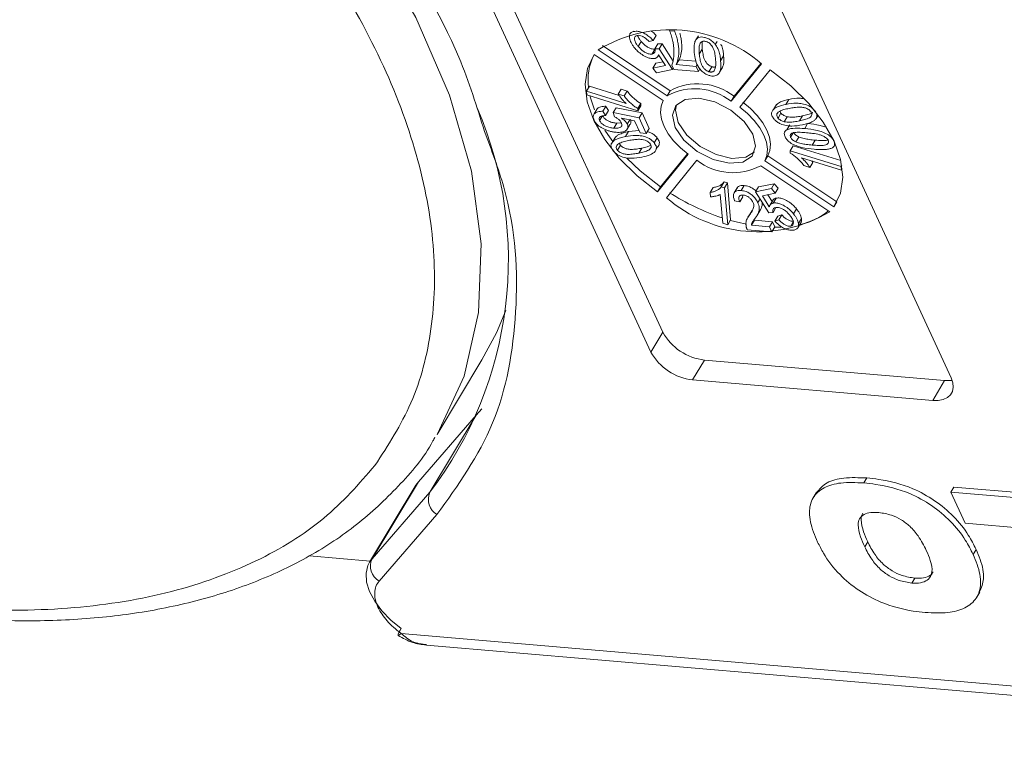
# Model space of a CAD drawing. Header units: millimetres. Extents: x 8853 to 11418, y 45 to 1005.
# Tile 82 of 256: x 9575 to 9599, y 676 to 694. Entities that reach past the tile are written whole.
import ezdxf

# ---------------------------------------------------------------- set-up
doc = ezdxf.new("R2010")
doc.units = ezdxf.units.MM

msp = doc.modelspace()

# ---------------------------------------------------------------- linework, layer by layer
at = {"color": 7, "linetype": 'Continuous', "lineweight": 15}
for p, q in [((9583.975, 700.676), (9590.494, 686.548)), ((9590.202, 686.064), (9583.684, 700.193)), ((9590.99, 699.566), (9597.508, 685.437)), ((9589.789, 693.874), (9589.791, 693.877)), ((9590.667, 693.907), (9590.657, 693.89)), ((9590.657, 693.89), (9590.777, 693.88)), ((9590.784, 693.893), (9590.777, 693.88)), ((9589.967, 693.631), (9589.894, 693.51)), ((9590.254, 693.657), (9590.163, 693.626)), ((9590.327, 693.778), (9590.254, 693.657)), ((9590.373, 693.569), (9590.3, 693.448)), ((9590.373, 693.569), (9590.474, 693.572)), ((9590.474, 693.572), (9590.401, 693.452)), ((9590.474, 693.572), (9590.743, 693.151)), ((9591.295, 693.663), (9591.285, 693.645)), ((9591.357, 693.766), (9591.298, 693.667)), ((9591.538, 693.722), (9591.537, 693.721)), ((9591.77, 693.558), (9591.812, 693.628)), ((9590.502, 692.19), (9588.824, 693.31)), ((9588.919, 693.428), (9590.597, 692.307)), ((9589.023, 693.528), (9590.67, 692.428)), ((9590.308, 693.447), (9590.235, 693.326)), ((9590.3, 693.448), (9590.401, 693.452)), ((9590.37, 693.262), (9590.394, 693.302)), ((9590.558, 693.041), (9590.391, 693.307)), ((9590.401, 693.452), (9590.725, 692.944)), ((9591.381, 693.324), (9591.454, 693.445)), ((9590.323, 693.099), (9590.25, 692.978)), ((9590.323, 693.099), (9590.499, 693.135)), ((9590.821, 693.065), (9590.894, 693.186)), ((9590.821, 693.065), (9591.301, 693.024)), ((9590.894, 693.186), (9591.296, 693.152)), ((9591.332, 693.075), (9591.301, 693.024)), ((9591.973, 693.283), (9591.9, 693.162)), ((9592.154, 692.173), (9592.894, 693.086)), ((9592.226, 692.294), (9592.877, 693.097)), ((9590.25, 692.978), (9590.558, 693.041)), ((9590.341, 692.866), (9590.25, 692.978)), ((9590.725, 692.944), (9590.341, 692.866)), ((9590.76, 692.95), (9590.713, 693.052)), ((9590.746, 692.979), (9590.725, 692.944)), ((9591.359, 692.898), (9590.76, 692.95)), ((9591.301, 693.024), (9591.359, 692.898)), ((9591.396, 692.96), (9591.359, 692.898)), ((9591.612, 692.894), (9591.685, 693.015)), ((9591.872, 692.88), (9591.945, 693)), ((9593.109, 692.943), (9592.369, 692.03)), ((9588.706, 692.539), (9588.634, 692.418)), ((9588.642, 692.33), (9588.634, 692.418)), ((9588.634, 692.418), (9589.604, 692.115)), ((9588.706, 692.539), (9589.427, 692.314)), ((9589.477, 692.469), (9589.405, 692.348)), ((9589.552, 692.302), (9589.405, 692.348)), ((9589.477, 692.469), (9589.625, 692.423)), ((9589.625, 692.423), (9589.552, 692.302)), ((9590.67, 692.428), (9590.597, 692.307)), ((9589.887, 691.941), (9588.642, 692.33)), ((9589.954, 692.118), (9589.881, 691.998)), ((9589.954, 692.118), (9589.959, 692.062)), ((9592.154, 692.173), (9592.226, 692.294)), ((9593.563, 692.217), (9593.49, 692.096)), ((9588.895, 691.986), (9588.823, 691.865)), ((9589.109, 692.05), (9589.036, 691.929)), ((9589.036, 691.929), (9589.098, 691.827)), ((9589.17, 691.948), (9589.098, 691.827)), ((9589.109, 692.05), (9589.17, 691.948)), ((9589.354, 692.017), (9589.282, 691.896)), ((9589.313, 691.796), (9589.282, 691.896)), ((9589.282, 691.896), (9589.916, 691.769)), ((9589.354, 692.017), (9589.989, 691.889)), ((9589.887, 691.941), (9589.881, 691.998)), ((9589.887, 691.941), (9589.959, 692.062)), ((9589.989, 691.889), (9589.916, 691.769)), ((9589.989, 691.889), (9590.163, 691.511)), ((9593.257, 692.093), (9593.184, 691.972)), ((9593.296, 691.765), (9593.368, 691.886)), ((9593.368, 691.886), (9593.345, 691.925)), ((9594.187, 691.95), (9594.186, 691.949)), ((9589.027, 691.822), (9588.954, 691.701)), ((9589.372, 691.64), (9589.299, 691.519)), ((9589.372, 691.64), (9589.483, 691.645)), ((9589.805, 691.698), (9589.485, 691.761)), ((9589.691, 691.72), (9589.627, 691.615)), ((9589.94, 691.403), (9589.805, 691.698)), ((9589.916, 691.769), (9590.09, 691.391)), ((9593.449, 691.676), (9593.521, 691.797)), ((9593.815, 691.695), (9593.888, 691.816)), ((9594.017, 691.629), (9593.945, 691.509)), ((9594.226, 691.755), (9594.276, 691.837)), ((9589.655, 691.433), (9589.582, 691.312)), ((9589.608, 691.47), (9589.681, 691.591)), ((9589.655, 691.433), (9589.913, 691.463)), ((9590.09, 691.391), (9589.94, 691.403)), ((9590.163, 691.511), (9590.09, 691.391)), ((9593.586, 691.6), (9593.513, 691.479)), ((9593.604, 691.295), (9593.677, 691.416)), ((9589.249, 691.156), (9589.322, 691.277)), ((9590.352, 691.285), (9590.279, 691.165)), ((9593.732, 691.183), (9593.805, 691.303)), ((9594.13, 691.105), (9594.203, 691.226)), ((9594.656, 691.212), (9594.652, 691.206)), ((9589.459, 691.103), (9589.387, 690.982)), ((9589.459, 691.103), (9589.437, 691.14)), ((9589.907, 690.911), (9589.98, 691.032)), ((9590.324, 690.995), (9590.364, 691.06)), ((9593.588, 690.97), (9593.661, 691.091)), ((9593.588, 690.97), (9594.833, 690.581)), ((9593.588, 690.97), (9593.593, 690.913)), ((9593.661, 691.091), (9594.826, 690.727)), ((9590.366, 689.968), (9591.106, 690.881)), ((9590.439, 690.089), (9591.091, 690.893)), ((9591.321, 690.738), (9590.581, 689.825)), ((9592.973, 690.721), (9593.045, 690.842)), ((9592.973, 690.721), (9594.651, 689.6)), ((9593.045, 690.842), (9594.724, 689.721)), ((9594.841, 690.493), (9593.871, 690.796)), ((9594.143, 690.684), (9594.07, 690.563)), ((9594.117, 690.719), (9594.143, 690.684)), ((9594.556, 689.483), (9592.878, 690.604)), ((9593.923, 690.609), (9594.07, 690.563)), ((9594.849, 690.607), (9594.833, 690.581)), ((9594.833, 690.581), (9594.841, 690.493)), ((9594.861, 690.525), (9594.841, 690.493)), ((9591.985, 690.211), (9591.912, 690.09)), ((9591.985, 690.211), (9592.063, 690.187)), ((9590.366, 689.968), (9590.439, 690.089)), ((9591.719, 690.075), (9591.647, 689.954)), ((9591.647, 689.954), (9591.656, 689.847)), ((9591.99, 690.066), (9591.912, 690.09)), ((9591.99, 690.066), (9592.063, 690.187)), ((9591.99, 690.066), (9592.071, 689.163)), ((9592.063, 690.187), (9592.143, 689.284)), ((9592.299, 690.062), (9592.226, 689.941)), ((9592.473, 690.121), (9592.401, 690)), ((9592.823, 690.088), (9592.75, 689.967)), ((9592.75, 689.967), (9593.134, 690.045)), ((9593.074, 689.459), (9592.75, 689.967)), ((9592.823, 690.088), (9593.206, 690.166)), ((9593.206, 690.166), (9593.134, 690.045)), ((9593.134, 690.045), (9593.225, 689.933)), ((9593.206, 690.166), (9593.298, 690.054)), ((9593.298, 690.054), (9593.225, 689.933)), ((9591.95, 689.201), (9591.887, 689.904)), ((9592.364, 689.725), (9592.238, 689.748)), ((9592.436, 689.846), (9592.364, 689.725)), ((9592.427, 689.876), (9592.436, 689.846)), ((9592.859, 689.796), (9592.805, 689.705)), ((9593.225, 689.933), (9592.917, 689.87)), ((9592.917, 689.87), (9593.084, 689.604)), ((9593.049, 689.897), (9593.154, 689.729)), ((9593.178, 689.77), (9593.106, 689.649)), ((9593.254, 689.815), (9593.181, 689.694)), ((9594.651, 689.6), (9594.724, 689.721)), ((9592.668, 689.512), (9592.595, 689.391)), ((9592.778, 689.381), (9592.851, 689.502)), ((9593.247, 689.584), (9593.175, 689.463)), ((9593.746, 689.553), (9593.673, 689.432)), ((9592.143, 689.284), (9592.071, 689.163)), ((9592.553, 689.329), (9592.543, 689.312)), ((9592.616, 689.432), (9592.565, 689.348)), ((9592.647, 689.156), (9592.72, 689.277)), ((9592.72, 689.277), (9593.163, 689.239)), ((9593.175, 689.463), (9593.074, 689.459)), ((9593.163, 689.239), (9593.09, 689.118)), ((9593.163, 689.239), (9593.221, 689.113)), ((9593.294, 689.375), (9593.221, 689.254)), ((9593.221, 689.254), (9593.312, 689.284)), ((9593.294, 689.375), (9593.385, 689.405)), ((9593.385, 689.405), (9593.312, 689.284)), ((9593.668, 689.235), (9593.607, 689.134)), ((9593.867, 689.315), (9593.794, 689.194)), ((9592.071, 689.163), (9591.95, 689.201)), ((9593.148, 688.992), (9592.548, 689.044)), ((9592.647, 689.156), (9593.09, 689.118)), ((9593.09, 689.118), (9593.148, 688.992)), ((9593.221, 689.113), (9593.148, 688.992)), ((9593.217, 689.106), (9593.368, 689.109)), ((9593.78, 689.094), (9593.853, 689.214)), ((9590.494, 686.548), (9590.202, 686.064)), ((9584.997, 684.059), (9586.089, 685.872)), ((9591.508, 685.871), (9591.216, 685.387)), ((9591.508, 685.871), (9597.352, 685.369)), ((9597.061, 684.885), (9591.216, 685.387)), ((9597.352, 685.369), (9597.061, 684.885)), ((9585.951, 684.524), (9586.084, 684.681)), ((9584.543, 682.904), (9585.951, 684.524)), ((9585.951, 684.524), (9584.823, 682.65)), ((9584.484, 682.823), (9583.356, 680.949)), ((9583.415, 681.031), (9584.543, 682.904)), ((9584.543, 682.904), (9584.484, 682.823)), ((9595.382, 682.876), (9595.454, 682.997)), ((9597.577, 682.776), (9597.504, 682.655)), ((9597.577, 682.776), (9600.47, 682.528)), ((9584.823, 682.65), (9583.415, 681.031)), ((9594.226, 682.634), (9594.153, 682.513)), ((9597.504, 682.655), (9600.398, 682.407)), ((9597.853, 681.897), (9597.504, 682.655)), ((9584.996, 682.105), (9583.589, 680.486)), ((9599.609, 681.747), (9597.853, 681.897)), ((9595.406, 681.323), (9595.479, 681.444)), ((9581.893, 681.101), (9583.371, 680.974)), ((9598.117, 681.257), (9598.044, 681.136)), ((9583.356, 680.949), (9583.415, 681.031)), ((9596.552, 680.438), (9596.624, 680.559)), ((9598.136, 680.097), (9598.209, 680.218)), ((9614.025, 676.644), (9584.121, 679.212)), ((9584.739, 678.927), (9614.315, 676.388))]:
    msp.add_line(p, q, dxfattribs=at)
at = {"color": 7, "linetype": 'Continuous', "lineweight": 15, "flags": 128}
for points in [[(9580.449, 699.854), (9582.036, 698.006), (9583.386, 696.115), (9584.479, 694.21), (9585.299, 692.32), (9585.832, 690.474), (9586.07, 688.7), (9586.01, 687.025), (9585.654, 685.474), (9585.005, 684.072), (9584.997, 684.059)], [(9588.824, 693.31), (9588.66, 692.975), (9588.603, 692.587), (9588.655, 692.159), (9588.815, 691.706), (9589.077, 691.245), (9589.431, 690.791), (9589.866, 690.361), (9590.366, 689.968)], [(9594.651, 689.6), (9594.815, 689.936), (9594.872, 690.324), (9594.82, 690.752), (9594.66, 691.205), (9594.398, 691.666), (9594.044, 692.119), (9593.609, 692.55), (9593.109, 692.943)], [(9588.722, 692.305), (9588.728, 692.28), (9588.829, 691.964)], [(9591.106, 690.881), (9590.919, 691.037), (9590.756, 691.206), (9590.622, 691.382), (9590.522, 691.56), (9590.459, 691.735), (9590.434, 691.902), (9590.449, 692.055), (9590.502, 692.19)], [(9592.681, 691.374), (9592.469, 691.684), (9592.146, 691.959), (9591.76, 692.158), (9591.371, 692.249), (9591.038, 692.22), (9590.811, 692.074), (9590.725, 691.834), (9590.794, 691.536), (9591.006, 691.227), (9591.329, 690.952), (9591.715, 690.753), (9592.104, 690.662), (9592.437, 690.691), (9592.664, 690.837), (9592.75, 691.077), (9592.681, 691.374)], [(9593.045, 690.842), (9593.099, 690.977), (9593.113, 691.13), (9593.089, 691.297), (9593.025, 691.472), (9592.926, 691.65), (9592.792, 691.826), (9592.629, 691.995), (9592.442, 692.151)], [(9590.823, 692.088), (9590.798, 691.955), (9590.866, 691.657), (9591.078, 691.347), (9591.402, 691.072), (9591.787, 690.874), (9592.176, 690.783), (9592.51, 690.812), (9592.724, 690.943)], [(9592.369, 692.03), (9592.556, 691.874), (9592.719, 691.705), (9592.853, 691.529), (9592.953, 691.351), (9593.016, 691.176), (9593.04, 691.009), (9593.026, 690.856), (9592.973, 690.721)], [(9589.083, 691.468), (9589.15, 691.366), (9589.272, 691.195)], [(9589.617, 690.79), (9589.939, 690.482), (9590.439, 690.089)], [(9592.136, 689.271), (9592.381, 689.209), (9592.531, 689.177)], [(9586.089, 685.872), (9586.443, 686.536), (9586.67, 687.076)], [(9597.508, 685.437), (9597.549, 685.318), (9597.561, 685.207), (9597.543, 685.106), (9597.495, 685.021), (9597.419, 684.954), (9597.319, 684.908), (9597.198, 684.885), (9597.061, 684.885)], [(9597.352, 685.369), (9597.489, 685.368), (9597.534, 685.374)], [(9584.125, 679.332), (9583.872, 679.536), (9583.654, 679.759), (9583.479, 679.993), (9583.355, 680.23), (9583.284, 680.46), (9583.271, 680.675), (9583.315, 680.868), (9583.356, 680.949)], [(9584.121, 679.212), (9584.09, 679.182), (9584.067, 679.165), (9584.053, 679.162), (9584.048, 679.172), (9584.054, 679.195), (9584.069, 679.231), (9584.093, 679.277), (9584.125, 679.332)]]:
    msp.add_lwpolyline(points, dxfattribs=at)
at = {"color": 7, "linetype": 'Continuous', "lineweight": 15}
for centre, radius, start, end in [((9590.672, 690.524), 3.391, 49.0628, 121.1232), ((9590.032, 692.695), 1.358, 153.6653, 187.9528), ((9591.346, 691.175), 1.424, 51.8166, 118.3694), ((9591.274, 691.054), 1.424, 51.8166, 118.3694), ((9577.359, 688.322), 9.374, 322.7659, 23.2067), ((9592.201, 691.857), 1.424, 231.8166, 298.3694), ((9592.803, 692.386), 3.391, 229.0628, 301.1232), ((9593.743, 694.763), 5.722, 237.3299, 251.6122), ((9593.483, 690.785), 1.651, 282.5117, 309.1335), ((9591.65, 687.182), 1.319, 208.7524, 263.7869), ((9591.359, 686.699), 1.319, 208.7524, 263.7869), ((9585.21, 682.473), 0.425, 155.3552, 239.8939), ((9583.802, 680.854), 0.425, 155.3552, 239.8939)]:
    msp.add_arc(centre, radius, start, end, dxfattribs=at)
for points, knots in [([(9574.244, 705.41), (9575.477, 704.547), (9577.968, 702.803), (9581.17, 699.742), (9583.749, 696.52), (9585.456, 693.691), (9585.967, 692.039), (9586.152, 691.437)], [0, 0, 0, 0, 0.21674, 0.437951, 0.659162, 0.875902, 1, 1, 1, 1]), ([(9578.809, 699.805), (9579.463, 699.115), (9580.794, 697.71), (9582.412, 695.469), (9583.701, 693.162), (9584.567, 690.859), (9584.98, 688.649), (9584.921, 686.615), (9584.453, 684.797), (9583.805, 683.793), (9583.487, 683.3)], [0, 0, 0, 0, 0.119843, 0.244, 0.371208, 0.5, 0.628792, 0.756, 0.880157, 1, 1, 1, 1]), ([(9589.681, 693.716), (9589.679, 693.731), (9589.676, 693.761), (9589.683, 693.797), (9589.699, 693.826), (9589.721, 693.848), (9589.751, 693.865), (9589.776, 693.871), (9589.789, 693.874)], [0, 0, 0, 0, 0.1911564, 0.3867446, 0.5322418, 0.6820741, 0.8386781, 1, 1, 1, 1]), ([(9589.789, 693.874), (9589.823, 693.878), (9589.883, 693.884), (9589.988, 693.854), (9590.086, 693.804), (9590.178, 693.737), (9590.229, 693.683), (9590.254, 693.657)], [0, 0, 0, 0, 0.231033, 0.410099, 0.588276, 0.79967, 1, 1, 1, 1]), ([(9589.882, 693.784), (9589.882, 693.781), (9589.884, 693.751), (9589.917, 693.696), (9589.953, 693.649), (9589.967, 693.631)], [0, 0, 0, 0, 0.061536, 0.644017, 1, 1, 1, 1]), ([(9590.205, 693.887), (9590.22, 693.876), (9590.266, 693.844), (9590.302, 693.805), (9590.327, 693.778)], [0, 0, 0, 0, 0.322518, 1, 1, 1, 1]), ([(9590.737, 693.627), (9590.733, 693.648), (9590.724, 693.691), (9590.705, 693.757), (9590.683, 693.823), (9590.665, 693.868), (9590.657, 693.89)], [0, 0, 0, 0, 0.248944, 0.498319, 0.748967, 1, 1, 1, 1]), ([(9590.777, 693.88), (9590.793, 693.839), (9590.825, 693.757), (9590.854, 693.638), (9590.875, 693.521), (9590.885, 693.383), (9590.876, 693.226), (9590.84, 693.119), (9590.821, 693.065)], [0, 0, 0, 0, 0.136074, 0.273442, 0.409391, 0.546051, 0.771031, 1, 1, 1, 1]), ([(9590.906, 693.832), (9590.913, 693.807), (9590.93, 693.743), (9590.947, 693.642), (9590.958, 693.504), (9590.949, 693.347), (9590.913, 693.24), (9590.894, 693.186)], [0, 0, 0, 0, 0.102577, 0.270497, 0.439296, 0.717184, 1, 1, 1, 1]), ([(9589.802, 693.479), (9589.794, 693.489), (9589.778, 693.509), (9589.756, 693.54), (9589.737, 693.571), (9589.714, 693.611), (9589.692, 693.66), (9589.685, 693.698), (9589.681, 693.716)], [0, 0, 0, 0, 0.127963, 0.256223, 0.384243, 0.512773, 0.753539, 1, 1, 1, 1]), ([(9589.868, 693.777), (9589.85, 693.771), (9589.818, 693.759), (9589.8, 693.714), (9589.806, 693.649), (9589.843, 693.576), (9589.88, 693.528), (9589.894, 693.51)], [0, 0, 0, 0, 0.177382, 0.334007, 0.546686, 0.828047, 1, 1, 1, 1]), ([(9590.163, 693.626), (9590.126, 693.662), (9590.074, 693.713), (9589.987, 693.761), (9589.926, 693.781), (9589.887, 693.78), (9589.87, 693.778), (9589.868, 693.777)], [0, 0, 0, 0, 0.4320441, 0.6168267, 0.8027414, 0.9781017, 1, 1, 1, 1]), ([(9589.967, 693.631), (9590.004, 693.59), (9590.057, 693.53), (9590.156, 693.471), (9590.227, 693.445), (9590.278, 693.442), (9590.301, 693.446), (9590.308, 693.447)], [0, 0, 0, 0, 0.404133, 0.590474, 0.778216, 0.938326, 1, 1, 1, 1]), ([(9590.713, 693.052), (9590.724, 693.084), (9590.746, 693.148), (9590.758, 693.247), (9590.765, 693.343), (9590.763, 693.435), (9590.755, 693.529), (9590.743, 693.594), (9590.737, 693.627)], [0, 0, 0, 0, 0.187474, 0.376649, 0.531429, 0.686592, 0.843059, 1, 1, 1, 1]), ([(9591.256, 693.363), (9591.252, 693.439), (9591.246, 693.548), (9591.29, 693.67), (9591.349, 693.726), (9591.43, 693.743), (9591.491, 693.735), (9591.527, 693.724), (9591.537, 693.721)], [0, 0, 0, 0, 0.39843, 0.578555, 0.76032, 0.861216, 0.962169, 1, 1, 1, 1]), ([(9591.381, 693.324), (9591.378, 693.362), (9591.373, 693.437), (9591.379, 693.533), (9591.405, 693.601), (9591.446, 693.63), (9591.488, 693.641), (9591.522, 693.637), (9591.542, 693.631), (9591.546, 693.63)], [0, 0, 0, 0, 0.2633497, 0.527085, 0.7046903, 0.820189, 0.900798, 0.9820448, 1, 1, 1, 1]), ([(9591.454, 693.445), (9591.45, 693.483), (9591.445, 693.547), (9591.452, 693.606), (9591.455, 693.631)], [0, 0, 0, 0, 0.590119, 1, 1, 1, 1]), ([(9591.537, 693.721), (9591.554, 693.715), (9591.588, 693.704), (9591.636, 693.679), (9591.682, 693.648), (9591.718, 693.617), (9591.748, 693.586), (9591.763, 693.567), (9591.77, 693.558)], [0, 0, 0, 0, 0.18305, 0.371765, 0.546827, 0.72894, 0.863493, 1, 1, 1, 1]), ([(9591.546, 693.63), (9591.562, 693.624), (9591.595, 693.611), (9591.646, 693.572), (9591.697, 693.514), (9591.739, 693.425), (9591.763, 693.319), (9591.771, 693.24), (9591.776, 693.201)], [0, 0, 0, 0, 0.082024, 0.164464, 0.290629, 0.457261, 0.726613, 1, 1, 1, 1]), ([(9591.77, 693.558), (9591.787, 693.532), (9591.822, 693.479), (9591.851, 693.406), (9591.871, 693.34), (9591.885, 693.28), (9591.894, 693.22), (9591.898, 693.181), (9591.9, 693.162)], [0, 0, 0, 0, 0.189976, 0.385585, 0.537948, 0.690959, 0.845359, 1, 1, 1, 1]), ([(9591.907, 693.564), (9591.913, 693.55), (9591.929, 693.515), (9591.944, 693.46), (9591.958, 693.4), (9591.967, 693.341), (9591.971, 693.302), (9591.973, 693.283)], [0, 0, 0, 0, 0.1460377, 0.3578032, 0.5704704, 0.785068, 1, 1, 1, 1]), ([(9590.294, 693.217), (9590.266, 693.214), (9590.209, 693.209), (9590.097, 693.244), (9589.983, 693.306), (9589.879, 693.39), (9589.826, 693.45), (9589.802, 693.479)], [0, 0, 0, 0, 0.177529, 0.354598, 0.576747, 0.802574, 1, 1, 1, 1]), ([(9589.894, 693.51), (9589.931, 693.469), (9589.985, 693.409), (9590.083, 693.35), (9590.155, 693.324), (9590.205, 693.321), (9590.228, 693.325), (9590.235, 693.326)], [0, 0, 0, 0, 0.404133, 0.590474, 0.778216, 0.938326, 1, 1, 1, 1]), ([(9590.235, 693.326), (9590.245, 693.329), (9590.264, 693.334), (9590.285, 693.35), (9590.298, 693.37), (9590.305, 693.392), (9590.307, 693.418), (9590.302, 693.438), (9590.3, 693.448)], [0, 0, 0, 0, 0.172016, 0.35027, 0.50136, 0.657066, 0.825975, 1, 1, 1, 1]), ([(9590.391, 693.307), (9590.389, 693.3), (9590.385, 693.287), (9590.373, 693.266), (9590.355, 693.244), (9590.333, 693.229), (9590.311, 693.221), (9590.3, 693.218), (9590.294, 693.217)], [0, 0, 0, 0, 0.155778, 0.312452, 0.546133, 0.787059, 0.893146, 1, 1, 1, 1]), ([(9591.619, 692.803), (9591.585, 692.816), (9591.517, 692.842), (9591.428, 692.914), (9591.344, 693.022), (9591.278, 693.178), (9591.264, 693.296), (9591.256, 693.363)], [0, 0, 0, 0, 0.130102, 0.251339, 0.3866, 0.653267, 1, 1, 1, 1]), ([(9591.612, 692.894), (9591.596, 692.9), (9591.563, 692.913), (9591.512, 692.952), (9591.466, 693.004), (9591.42, 693.091), (9591.395, 693.199), (9591.386, 693.282), (9591.381, 693.324)], [0, 0, 0, 0, 0.081501, 0.16341, 0.28555, 0.424413, 0.709181, 1, 1, 1, 1]), ([(9591.685, 693.015), (9591.669, 693.021), (9591.636, 693.034), (9591.585, 693.072), (9591.539, 693.125), (9591.492, 693.212), (9591.468, 693.32), (9591.458, 693.403), (9591.454, 693.445)], [0, 0, 0, 0, 0.081501, 0.16341, 0.28555, 0.424413, 0.709181, 1, 1, 1, 1]), ([(9591.9, 693.162), (9591.905, 693.086), (9591.911, 692.976), (9591.866, 692.854), (9591.807, 692.798), (9591.727, 692.782), (9591.667, 692.789), (9591.63, 692.8), (9591.619, 692.803)], [0, 0, 0, 0, 0.397793, 0.578801, 0.761678, 0.860551, 0.959511, 1, 1, 1, 1]), ([(9591.776, 693.201), (9591.777, 693.182), (9591.78, 693.144), (9591.781, 693.091), (9591.78, 693.042), (9591.774, 692.997), (9591.764, 692.954), (9591.748, 692.929), (9591.74, 692.917)], [0, 0, 0, 0, 0.1832956, 0.3667386, 0.5224493, 0.6785804, 0.8377815, 1, 1, 1, 1]), ([(9591.973, 693.283), (9591.98, 693.206), (9591.989, 693.104), (9591.952, 693.022), (9591.942, 693.002)], [0, 0, 0, 0, 0.750869, 1, 1, 1, 1]), ([(9591.74, 692.917), (9591.734, 692.911), (9591.722, 692.899), (9591.699, 692.889), (9591.676, 692.885), (9591.657, 692.885), (9591.635, 692.888), (9591.62, 692.892), (9591.612, 692.894)], [0, 0, 0, 0, 0.233486, 0.474398, 0.601204, 0.732029, 0.864197, 1, 1, 1, 1]), ([(9591.775, 693.013), (9591.772, 693.012), (9591.765, 693.008), (9591.749, 693.006), (9591.729, 693.006), (9591.708, 693.008), (9591.693, 693.013), (9591.685, 693.015)], [0, 0, 0, 0, 0.13577, 0.344273, 0.559384, 0.776704, 1, 1, 1, 1]), ([(9589.405, 692.348), (9589.411, 692.338), (9589.424, 692.317), (9589.447, 692.287), (9589.471, 692.256), (9589.503, 692.217), (9589.545, 692.169), (9589.584, 692.133), (9589.604, 692.115)], [0, 0, 0, 0, 0.127794, 0.25608, 0.383876, 0.511854, 0.754509, 1, 1, 1, 1]), ([(9589.625, 692.423), (9589.653, 692.387), (9589.707, 692.318), (9589.816, 692.213), (9589.904, 692.153), (9589.954, 692.118)], [0, 0, 0, 0, 0.326474, 0.61543, 1, 1, 1, 1]), ([(9589.881, 691.998), (9589.851, 692.017), (9589.79, 692.056), (9589.709, 692.126), (9589.632, 692.201), (9589.582, 692.261), (9589.557, 692.295), (9589.552, 692.302)], [0, 0, 0, 0, 0.225798, 0.458384, 0.695809, 0.938062, 1, 1, 1, 1]), ([(9593.261, 692.09), (9593.29, 692.114), (9593.369, 692.178), (9593.488, 692.202), (9593.563, 692.217)], [0, 0, 0, 0, 0.382601, 1, 1, 1, 1]), ([(9593.49, 692.096), (9593.574, 692.111), (9593.696, 692.133), (9593.883, 692.119), (9594.008, 692.085), (9594.106, 692.028), (9594.157, 691.983), (9594.18, 691.956), (9594.186, 691.949)], [0, 0, 0, 0, 0.398487, 0.580423, 0.764447, 0.863754, 0.963105, 1, 1, 1, 1]), ([(9593.563, 692.217), (9593.645, 692.234), (9593.755, 692.256), (9593.886, 692.242), (9593.918, 692.239)], [0, 0, 0, 0, 0.7561681, 1, 1, 1, 1]), ([(9588.819, 691.713), (9588.808, 691.743), (9588.788, 691.802), (9588.818, 691.87), (9588.889, 691.918), (9588.971, 691.93), (9589.026, 691.929), (9589.036, 691.929)], [0, 0, 0, 0, 0.222912, 0.429114, 0.647214, 0.937531, 1, 1, 1, 1]), ([(9588.895, 691.986), (9588.895, 691.986), (9588.904, 692.009), (9588.966, 692.036), (9589.044, 692.051), (9589.099, 692.05), (9589.109, 692.05)], [0, 0, 0, 0, 0.000147, 0.382128, 0.890591, 1, 1, 1, 1]), ([(9593.196, 691.746), (9593.177, 691.773), (9593.141, 691.825), (9593.135, 691.9), (9593.176, 691.978), (9593.293, 692.052), (9593.418, 692.08), (9593.49, 692.096)], [0, 0, 0, 0, 0.126146, 0.248685, 0.381789, 0.644448, 1, 1, 1, 1]), ([(9593.296, 691.765), (9593.287, 691.778), (9593.269, 691.804), (9593.263, 691.847), (9593.28, 691.891), (9593.338, 691.938), (9593.44, 691.972), (9593.525, 691.991), (9593.568, 692)], [0, 0, 0, 0, 0.081496, 0.163467, 0.284617, 0.447025, 0.72114, 1, 1, 1, 1]), ([(9593.521, 691.797), (9593.508, 691.801), (9593.482, 691.808), (9593.447, 691.823), (9593.42, 691.839), (9593.401, 691.854), (9593.383, 691.869), (9593.373, 691.881), (9593.368, 691.886)], [0, 0, 0, 0, 0.234136, 0.47621, 0.606476, 0.74032, 0.868467, 1, 1, 1, 1]), ([(9593.568, 692), (9593.609, 692.008), (9593.692, 692.023), (9593.809, 692.035), (9593.914, 692.026), (9593.989, 692.001), (9594.044, 691.972), (9594.073, 691.946), (9594.086, 691.931), (9594.088, 691.929)], [0, 0, 0, 0, 0.26321, 0.526906, 0.702895, 0.82215, 0.902396, 0.983377, 1, 1, 1, 1]), ([(9594.088, 691.929), (9594.097, 691.916), (9594.115, 691.89), (9594.119, 691.847), (9594.103, 691.805), (9594.048, 691.759), (9593.947, 691.724), (9593.859, 691.705), (9593.815, 691.695)], [0, 0, 0, 0, 0.082176, 0.164779, 0.286551, 0.426628, 0.71036, 1, 1, 1, 1]), ([(9594.142, 691.902), (9594.139, 691.899), (9594.11, 691.871), (9594.018, 691.847), (9593.932, 691.826), (9593.888, 691.816)], [0, 0, 0, 0, 0.0507432, 0.5204815, 1, 1, 1, 1]), ([(9594.186, 691.949), (9594.196, 691.935), (9594.217, 691.908), (9594.236, 691.867), (9594.245, 691.829), (9594.244, 691.799), (9594.237, 691.774), (9594.23, 691.761), (9594.226, 691.755)], [0, 0, 0, 0, 0.190309, 0.38662, 0.562308, 0.745207, 0.871859, 1, 1, 1, 1]), ([(9589.053, 691.501), (9589.033, 691.511), (9588.994, 691.532), (9588.943, 691.566), (9588.9, 691.601), (9588.867, 691.636), (9588.839, 691.674), (9588.826, 691.7), (9588.819, 691.713)], [0, 0, 0, 0, 0.193249, 0.390898, 0.535588, 0.684711, 0.839955, 1, 1, 1, 1]), ([(9589.098, 691.827), (9589.06, 691.824), (9589.005, 691.821), (9588.956, 691.793), (9588.94, 691.763), (9588.942, 691.731), (9588.951, 691.709), (9588.954, 691.701)], [0, 0, 0, 0, 0.406374, 0.592589, 0.744614, 0.896945, 1, 1, 1, 1]), ([(9588.954, 691.701), (9588.966, 691.681), (9588.985, 691.646), (9589.04, 691.6), (9589.114, 691.56), (9589.205, 691.53), (9589.269, 691.523), (9589.299, 691.519)], [0, 0, 0, 0, 0.1887437, 0.3248222, 0.4925085, 0.7580108, 1, 1, 1, 1]), ([(9589.027, 691.822), (9589.038, 691.802), (9589.058, 691.767), (9589.113, 691.72), (9589.187, 691.68), (9589.278, 691.651), (9589.342, 691.643), (9589.372, 691.64)], [0, 0, 0, 0, 0.188744, 0.324822, 0.492508, 0.758011, 1, 1, 1, 1]), ([(9589.299, 691.519), (9589.344, 691.517), (9589.408, 691.515), (9589.47, 691.54), (9589.495, 691.57), (9589.497, 691.611), (9589.485, 691.639), (9589.48, 691.654)], [0, 0, 0, 0, 0.383963, 0.547613, 0.713022, 0.855096, 1, 1, 1, 1]), ([(9589.48, 691.654), (9589.475, 691.663), (9589.465, 691.683), (9589.444, 691.709), (9589.421, 691.732), (9589.392, 691.754), (9589.356, 691.776), (9589.328, 691.789), (9589.313, 691.796)], [0, 0, 0, 0, 0.169274, 0.343337, 0.470122, 0.601323, 0.797642, 1, 1, 1, 1]), ([(9589.485, 691.761), (9589.494, 691.754), (9589.513, 691.741), (9589.543, 691.718), (9589.574, 691.69), (9589.599, 691.661), (9589.617, 691.635), (9589.624, 691.622), (9589.627, 691.615)], [0, 0, 0, 0, 0.155622, 0.312048, 0.522865, 0.739991, 0.868899, 1, 1, 1, 1]), ([(9589.7, 691.736), (9589.707, 691.715), (9589.722, 691.672), (9589.712, 691.621), (9589.686, 691.601), (9589.677, 691.594)], [0, 0, 0, 0, 0.354352, 0.753067, 1, 1, 1, 1]), ([(9593.893, 691.599), (9593.809, 691.584), (9593.687, 691.562), (9593.5, 691.576), (9593.374, 691.61), (9593.275, 691.667), (9593.225, 691.712), (9593.202, 691.739), (9593.196, 691.746)], [0, 0, 0, 0, 0.397993, 0.580197, 0.764282, 0.864607, 0.964958, 1, 1, 1, 1]), ([(9593.449, 691.676), (9593.435, 691.68), (9593.409, 691.687), (9593.374, 691.702), (9593.347, 691.718), (9593.328, 691.733), (9593.31, 691.749), (9593.3, 691.76), (9593.296, 691.765)], [0, 0, 0, 0, 0.2341362, 0.4762097, 0.6064755, 0.7403199, 0.8684674, 1, 1, 1, 1]), ([(9593.815, 691.695), (9593.795, 691.691), (9593.754, 691.683), (9593.693, 691.674), (9593.635, 691.667), (9593.577, 691.664), (9593.516, 691.665), (9593.471, 691.672), (9593.449, 691.676)], [0, 0, 0, 0, 0.183286, 0.366712, 0.522381, 0.678491, 0.837651, 1, 1, 1, 1]), ([(9593.888, 691.816), (9593.867, 691.812), (9593.826, 691.804), (9593.766, 691.795), (9593.707, 691.788), (9593.649, 691.785), (9593.588, 691.785), (9593.544, 691.793), (9593.521, 691.797)], [0, 0, 0, 0, 0.183286, 0.366712, 0.522381, 0.678491, 0.837651, 1, 1, 1, 1]), ([(9594.226, 691.755), (9594.213, 691.738), (9594.186, 691.704), (9594.129, 691.671), (9594.071, 691.647), (9594.014, 691.628), (9593.955, 691.612), (9593.914, 691.603), (9593.893, 691.599)], [0, 0, 0, 0, 0.192003, 0.389705, 0.541013, 0.692984, 0.846361, 1, 1, 1, 1]), ([(9594.017, 691.629), (9594.116, 691.62), (9594.252, 691.608), (9594.396, 691.562), (9594.435, 691.549)], [0, 0, 0, 0, 0.728979, 1, 1, 1, 1]), ([(9586.152, 691.437), (9586.323, 690.983), (9586.903, 689.444), (9587.013, 687.006), (9586.532, 684.259), (9585.505, 682.818), (9584.996, 682.105)], [0, 0, 0, 0, 0.123225, 0.417466, 0.711707, 1, 1, 1, 1]), ([(9589.355, 691.417), (9589.342, 691.419), (9589.318, 691.421), (9589.28, 691.427), (9589.242, 691.434), (9589.192, 691.447), (9589.128, 691.467), (9589.078, 691.49), (9589.053, 691.501)], [0, 0, 0, 0, 0.127378, 0.254999, 0.382438, 0.510406, 0.752427, 1, 1, 1, 1]), ([(9589.322, 691.277), (9589.335, 691.294), (9589.362, 691.327), (9589.418, 691.359), (9589.476, 691.384), (9589.533, 691.404), (9589.592, 691.42), (9589.634, 691.429), (9589.655, 691.433)], [0, 0, 0, 0, 0.18979, 0.385218, 0.537634, 0.690722, 0.845228, 1, 1, 1, 1]), ([(9589.627, 691.615), (9589.634, 691.594), (9589.65, 691.55), (9589.633, 691.49), (9589.581, 691.444), (9589.488, 691.412), (9589.404, 691.416), (9589.355, 691.417)], [0, 0, 0, 0, 0.142548, 0.302942, 0.503054, 0.708879, 1, 1, 1, 1]), ([(9590.115, 691.431), (9590.143, 691.424), (9590.197, 691.411), (9590.275, 691.362), (9590.324, 691.318), (9590.346, 691.292), (9590.352, 691.285)], [0, 0, 0, 0, 0.314113, 0.61064, 0.906566, 1, 1, 1, 1]), ([(9593.468, 691.307), (9593.459, 691.335), (9593.441, 691.388), (9593.464, 691.449), (9593.548, 691.503), (9593.713, 691.524), (9593.867, 691.514), (9593.945, 691.509)], [0, 0, 0, 0, 0.132467, 0.259515, 0.367846, 0.679603, 1, 1, 1, 1]), ([(9593.604, 691.295), (9593.599, 691.308), (9593.59, 691.334), (9593.601, 691.368), (9593.635, 691.398), (9593.715, 691.418), (9593.838, 691.419), (9593.94, 691.411), (9593.991, 691.408)], [0, 0, 0, 0, 0.0852242, 0.1712057, 0.2832218, 0.4330603, 0.7138227, 1, 1, 1, 1]), ([(9593.805, 691.303), (9593.779, 691.317), (9593.74, 691.339), (9593.698, 691.379), (9593.683, 691.402), (9593.677, 691.414), (9593.677, 691.416)], [0, 0, 0, 0, 0.4724194, 0.7215491, 0.9707508, 1, 1, 1, 1]), ([(9593.945, 691.509), (9594.044, 691.498), (9594.187, 691.483), (9594.385, 691.426), (9594.507, 691.368), (9594.593, 691.298), (9594.633, 691.246), (9594.648, 691.215), (9594.652, 691.206)], [0, 0, 0, 0, 0.397293, 0.573404, 0.751661, 0.853128, 0.954558, 1, 1, 1, 1]), ([(9593.991, 691.408), (9594.04, 691.403), (9594.143, 691.393), (9594.274, 691.372), (9594.383, 691.334), (9594.447, 691.297), (9594.495, 691.256), (9594.51, 691.231), (9594.517, 691.217)], [0, 0, 0, 0, 0.271738, 0.571643, 0.702765, 0.834611, 0.913732, 1, 1, 1, 1]), ([(9589.289, 690.962), (9589.279, 690.976), (9589.258, 691.003), (9589.239, 691.043), (9589.23, 691.081), (9589.231, 691.112), (9589.238, 691.137), (9589.245, 691.15), (9589.249, 691.156)], [0, 0, 0, 0, 0.1903088, 0.3866202, 0.5623083, 0.7452068, 0.8718592, 1, 1, 1, 1]), ([(9589.249, 691.156), (9589.262, 691.173), (9589.289, 691.206), (9589.345, 691.239), (9589.403, 691.264), (9589.46, 691.283), (9589.52, 691.299), (9589.561, 691.308), (9589.582, 691.312)], [0, 0, 0, 0, 0.18979, 0.385218, 0.537634, 0.690722, 0.845228, 1, 1, 1, 1]), ([(9589.387, 690.982), (9589.378, 690.995), (9589.361, 691.019), (9589.355, 691.061), (9589.37, 691.104), (9589.426, 691.151), (9589.529, 691.186), (9589.616, 691.206), (9589.66, 691.216)], [0, 0, 0, 0, 0.078202, 0.156814, 0.274428, 0.428483, 0.711398, 1, 1, 1, 1]), ([(9589.582, 691.312), (9589.666, 691.327), (9589.788, 691.349), (9589.977, 691.335), (9590.104, 691.3), (9590.203, 691.242), (9590.251, 691.197), (9590.274, 691.171), (9590.279, 691.165)], [0, 0, 0, 0, 0.397933, 0.582332, 0.768605, 0.868643, 0.968479, 1, 1, 1, 1]), ([(9589.66, 691.216), (9589.68, 691.22), (9589.721, 691.228), (9589.782, 691.237), (9589.84, 691.244), (9589.898, 691.247), (9589.959, 691.246), (9590.004, 691.238), (9590.026, 691.234)], [0, 0, 0, 0, 0.183286, 0.366712, 0.522381, 0.678491, 0.837651, 1, 1, 1, 1]), ([(9590.279, 691.165), (9590.298, 691.137), (9590.335, 691.085), (9590.34, 691.008), (9590.295, 690.93), (9590.178, 690.858), (9590.054, 690.83), (9589.985, 690.814)], [0, 0, 0, 0, 0.129663, 0.25238, 0.389931, 0.65822, 1, 1, 1, 1]), ([(9590.026, 691.234), (9590.049, 691.228), (9590.086, 691.217), (9590.138, 691.187), (9590.165, 691.162), (9590.177, 691.148), (9590.179, 691.146)], [0, 0, 0, 0, 0.393428, 0.66797, 0.943111, 1, 1, 1, 1]), ([(9590.352, 691.285), (9590.371, 691.258), (9590.408, 691.205), (9590.411, 691.13), (9590.392, 691.082), (9590.366, 691.066), (9590.361, 691.062)], [0, 0, 0, 0, 0.3061298, 0.5958622, 0.9206165, 1, 1, 1, 1]), ([(9594.177, 691.004), (9594.078, 691.015), (9593.934, 691.03), (9593.742, 691.086), (9593.628, 691.138), (9593.544, 691.2), (9593.494, 691.257), (9593.476, 691.293), (9593.468, 691.307)], [0, 0, 0, 0, 0.396817, 0.575976, 0.724424, 0.827652, 0.931402, 1, 1, 1, 1]), ([(9593.732, 691.183), (9593.707, 691.197), (9593.667, 691.218), (9593.625, 691.258), (9593.61, 691.281), (9593.604, 691.294), (9593.604, 691.295)], [0, 0, 0, 0, 0.4724194, 0.7215491, 0.9707508, 1, 1, 1, 1]), ([(9594.13, 691.105), (9594.106, 691.108), (9594.057, 691.112), (9593.987, 691.121), (9593.922, 691.131), (9593.861, 691.143), (9593.797, 691.158), (9593.754, 691.174), (9593.732, 691.183)], [0, 0, 0, 0, 0.190496, 0.381118, 0.533543, 0.686347, 0.8418, 1, 1, 1, 1]), ([(9594.203, 691.226), (9594.179, 691.228), (9594.13, 691.233), (9594.06, 691.241), (9593.995, 691.252), (9593.933, 691.264), (9593.87, 691.279), (9593.827, 691.295), (9593.805, 691.303)], [0, 0, 0, 0, 0.190496, 0.381118, 0.533543, 0.686347, 0.8418, 1, 1, 1, 1]), ([(9594.517, 691.217), (9594.522, 691.205), (9594.531, 691.18), (9594.518, 691.145), (9594.485, 691.116), (9594.407, 691.095), (9594.284, 691.094), (9594.182, 691.102), (9594.13, 691.105)], [0, 0, 0, 0, 0.08344, 0.167457, 0.29018, 0.424177, 0.709194, 1, 1, 1, 1]), ([(9594.533, 691.233), (9594.522, 691.229), (9594.473, 691.213), (9594.356, 691.216), (9594.254, 691.223), (9594.203, 691.226)], [0, 0, 0, 0, 0.118671, 0.554905, 1, 1, 1, 1]), ([(9594.652, 691.206), (9594.658, 691.192), (9594.67, 691.163), (9594.674, 691.126), (9594.668, 691.095), (9594.656, 691.072), (9594.64, 691.054), (9594.627, 691.044), (9594.621, 691.04)], [0, 0, 0, 0, 0.203225, 0.41287, 0.56979, 0.731801, 0.864927, 1, 1, 1, 1]), ([(9589.985, 690.814), (9589.901, 690.8), (9589.779, 690.778), (9589.592, 690.791), (9589.467, 690.826), (9589.368, 690.882), (9589.318, 690.928), (9589.295, 690.955), (9589.289, 690.962)], [0, 0, 0, 0, 0.398455, 0.580367, 0.764167, 0.863829, 0.96352, 1, 1, 1, 1]), ([(9589.907, 690.911), (9589.866, 690.903), (9589.783, 690.887), (9589.666, 690.876), (9589.561, 690.885), (9589.485, 690.91), (9589.43, 690.94), (9589.401, 690.965), (9589.389, 690.98), (9589.387, 690.982)], [0, 0, 0, 0, 0.263277, 0.527047, 0.704761, 0.823099, 0.903112, 0.983865, 1, 1, 1, 1]), ([(9589.98, 691.032), (9589.939, 691.024), (9589.856, 691.008), (9589.738, 690.997), (9589.633, 691.006), (9589.558, 691.031), (9589.503, 691.06), (9589.474, 691.086), (9589.462, 691.101), (9589.459, 691.103)], [0, 0, 0, 0, 0.263277, 0.527047, 0.704761, 0.823099, 0.903112, 0.983865, 1, 1, 1, 1]), ([(9590.179, 691.146), (9590.188, 691.133), (9590.206, 691.107), (9590.212, 691.065), (9590.196, 691.02), (9590.138, 690.974), (9590.036, 690.94), (9589.95, 690.92), (9589.907, 690.911)], [0, 0, 0, 0, 0.081148, 0.162775, 0.281887, 0.440431, 0.71766, 1, 1, 1, 1]), ([(9590.189, 691.094), (9590.162, 691.083), (9590.099, 691.056), (9590.024, 691.041), (9589.98, 691.032)], [0, 0, 0, 0, 0.411788, 1, 1, 1, 1]), ([(9593.593, 690.913), (9593.653, 690.872), (9593.775, 690.788), (9593.873, 690.676), (9593.918, 690.616), (9593.923, 690.609)], [0, 0, 0, 0, 0.458957, 0.935465, 1, 1, 1, 1]), ([(9594.621, 691.04), (9594.597, 691.03), (9594.548, 691.01), (9594.466, 690.999), (9594.39, 690.996), (9594.321, 690.996), (9594.25, 690.999), (9594.201, 691.003), (9594.177, 691.004)], [0, 0, 0, 0, 0.2034037, 0.4125777, 0.5584232, 0.7047661, 0.852269, 1, 1, 1, 1]), ([(9594.07, 690.563), (9594.057, 690.583), (9594.029, 690.624), (9593.966, 690.704), (9593.909, 690.759), (9593.871, 690.796)], [0, 0, 0, 0, 0.256175, 0.51219, 1, 1, 1, 1]), ([(9591.719, 690.075), (9591.757, 690.081), (9591.827, 690.094), (9591.921, 690.137), (9591.962, 690.184), (9591.985, 690.211)], [0, 0, 0, 0, 0.326948, 0.614135, 1, 1, 1, 1]), ([(9591.912, 690.09), (9591.9, 690.073), (9591.875, 690.039), (9591.817, 690.003), (9591.75, 689.973), (9591.69, 689.96), (9591.654, 689.955), (9591.647, 689.954)], [0, 0, 0, 0, 0.226143, 0.459037, 0.694977, 0.935558, 1, 1, 1, 1]), ([(9592.238, 689.748), (9592.222, 689.802), (9592.198, 689.88), (9592.232, 689.96), (9592.286, 689.995), (9592.348, 690.004), (9592.388, 690.001), (9592.401, 690)], [0, 0, 0, 0, 0.392892, 0.572783, 0.753614, 0.921225, 1, 1, 1, 1]), ([(9592.302, 690.06), (9592.305, 690.066), (9592.314, 690.091), (9592.36, 690.115), (9592.421, 690.125), (9592.461, 690.122), (9592.473, 690.121)], [0, 0, 0, 0, 0.114251, 0.489167, 0.836675, 1, 1, 1, 1]), ([(9592.401, 690), (9592.439, 689.994), (9592.506, 689.984), (9592.603, 689.935), (9592.682, 689.874), (9592.756, 689.796), (9592.788, 689.737), (9592.805, 689.705)], [0, 0, 0, 0, 0.231592, 0.399113, 0.5659, 0.765762, 1, 1, 1, 1]), ([(9592.473, 690.121), (9592.512, 690.115), (9592.579, 690.105), (9592.675, 690.055), (9592.733, 690.015), (9592.756, 689.989), (9592.76, 689.984)], [0, 0, 0, 0, 0.386537, 0.666137, 0.944511, 1, 1, 1, 1]), ([(9591.656, 689.847), (9591.667, 689.848), (9591.69, 689.849), (9591.722, 689.853), (9591.753, 689.859), (9591.793, 689.867), (9591.84, 689.88), (9591.871, 689.896), (9591.887, 689.904)], [0, 0, 0, 0, 0.127798, 0.256107, 0.383903, 0.511894, 0.754532, 1, 1, 1, 1]), ([(9592.45, 689.887), (9592.43, 689.888), (9592.393, 689.888), (9592.359, 689.867), (9592.341, 689.837), (9592.339, 689.789), (9592.354, 689.749), (9592.364, 689.725)], [0, 0, 0, 0, 0.209928, 0.370242, 0.529862, 0.716294, 1, 1, 1, 1]), ([(9592.685, 689.714), (9592.671, 689.74), (9592.646, 689.783), (9592.588, 689.834), (9592.534, 689.867), (9592.487, 689.883), (9592.46, 689.886), (9592.45, 689.887)], [0, 0, 0, 0, 0.326003, 0.538357, 0.716388, 0.895146, 1, 1, 1, 1]), ([(9592.595, 689.391), (9592.614, 689.418), (9592.652, 689.473), (9592.697, 689.557), (9592.713, 689.639), (9592.693, 689.694), (9592.685, 689.714)], [0, 0, 0, 0, 0.298377, 0.597096, 0.853169, 1, 1, 1, 1]), ([(9592.909, 689.718), (9592.91, 689.714), (9592.916, 689.683), (9592.908, 689.63), (9592.887, 689.563), (9592.864, 689.522), (9592.851, 689.502), (9592.851, 689.502)], [0, 0, 0, 0, 0.049445, 0.359667, 0.67861, 0.994841, 1, 1, 1, 1]), ([(9593.179, 689.77), (9593.183, 689.775), (9593.194, 689.789), (9593.215, 689.802), (9593.236, 689.81), (9593.248, 689.813), (9593.254, 689.815)], [0, 0, 0, 0, 0.263119, 0.642967, 0.82077, 1, 1, 1, 1]), ([(9593.254, 689.815), (9593.282, 689.817), (9593.338, 689.823), (9593.449, 689.789), (9593.562, 689.728), (9593.667, 689.644), (9593.72, 689.583), (9593.746, 689.553)], [0, 0, 0, 0, 0.177674, 0.352669, 0.57168, 0.794642, 1, 1, 1, 1]), ([(9592.617, 689.432), (9592.622, 689.441), (9592.635, 689.47), (9592.655, 689.495), (9592.668, 689.512)], [0, 0, 0, 0, 0.3270987, 1, 1, 1, 1]), ([(9592.805, 689.705), (9592.813, 689.685), (9592.83, 689.643), (9592.842, 689.577), (9592.837, 689.509), (9592.814, 689.442), (9592.779, 689.381), (9592.753, 689.343), (9592.74, 689.323)], [0, 0, 0, 0, 0.131944, 0.266787, 0.446934, 0.632145, 0.81578, 1, 1, 1, 1]), ([(9593.084, 689.604), (9593.086, 689.611), (9593.09, 689.624), (9593.102, 689.645), (9593.119, 689.666), (9593.142, 689.681), (9593.164, 689.69), (9593.175, 689.692), (9593.181, 689.694)], [0, 0, 0, 0, 0.157952, 0.316856, 0.544695, 0.779396, 0.889257, 1, 1, 1, 1]), ([(9593.24, 689.585), (9593.221, 689.578), (9593.186, 689.565), (9593.167, 689.521), (9593.169, 689.485), (9593.174, 689.465), (9593.175, 689.463)], [0, 0, 0, 0, 0.349762, 0.652672, 0.962091, 1, 1, 1, 1]), ([(9593.181, 689.694), (9593.209, 689.696), (9593.266, 689.702), (9593.376, 689.668), (9593.49, 689.607), (9593.594, 689.523), (9593.647, 689.462), (9593.673, 689.432)], [0, 0, 0, 0, 0.177674, 0.352669, 0.57168, 0.794642, 1, 1, 1, 1]), ([(9593.581, 689.401), (9593.551, 689.435), (9593.503, 689.489), (9593.415, 689.549), (9593.34, 689.582), (9593.28, 689.591), (9593.251, 689.586), (9593.24, 689.585)], [0, 0, 0, 0, 0.338842, 0.53301, 0.728333, 0.898026, 1, 1, 1, 1]), ([(9593.746, 689.553), (9593.754, 689.543), (9593.77, 689.523), (9593.791, 689.492), (9593.811, 689.461), (9593.833, 689.421), (9593.855, 689.372), (9593.863, 689.334), (9593.867, 689.315)], [0, 0, 0, 0, 0.1279756, 0.2562646, 0.3842943, 0.5129159, 0.7535856, 1, 1, 1, 1]), ([(9592.52, 689.129), (9592.518, 689.144), (9592.514, 689.172), (9592.515, 689.212), (9592.52, 689.249), (9592.532, 689.292), (9592.557, 689.34), (9592.583, 689.374), (9592.595, 689.391)], [0, 0, 0, 0, 0.138221, 0.277395, 0.402216, 0.527815, 0.762777, 1, 1, 1, 1]), ([(9592.74, 689.323), (9592.73, 689.31), (9592.716, 689.29), (9592.696, 689.263), (9592.678, 689.236), (9592.658, 689.203), (9592.651, 689.172), (9592.647, 689.156)], [0, 0, 0, 0, 0.259965, 0.389946, 0.519942, 0.758178, 1, 1, 1, 1]), ([(9593.686, 689.037), (9593.652, 689.033), (9593.592, 689.027), (9593.481, 689.059), (9593.376, 689.114), (9593.287, 689.184), (9593.241, 689.233), (9593.221, 689.254)], [0, 0, 0, 0, 0.231218, 0.408045, 0.624904, 0.840008, 1, 1, 1, 1]), ([(9593.312, 689.284), (9593.347, 689.25), (9593.399, 689.2), (9593.485, 689.152), (9593.547, 689.13), (9593.587, 689.131), (9593.605, 689.133), (9593.607, 689.134)], [0, 0, 0, 0, 0.42142, 0.608037, 0.795331, 0.975757, 1, 1, 1, 1]), ([(9593.385, 689.405), (9593.42, 689.371), (9593.471, 689.32), (9593.557, 689.273), (9593.62, 689.251), (9593.66, 689.251), (9593.678, 689.254), (9593.68, 689.254)], [0, 0, 0, 0, 0.42142, 0.608037, 0.795331, 0.975757, 1, 1, 1, 1]), ([(9593.607, 689.134), (9593.622, 689.138), (9593.652, 689.148), (9593.673, 689.188), (9593.672, 689.247), (9593.64, 689.323), (9593.6, 689.376), (9593.581, 689.401)], [0, 0, 0, 0, 0.150705, 0.302187, 0.50178, 0.762512, 1, 1, 1, 1]), ([(9593.673, 689.432), (9593.681, 689.422), (9593.697, 689.402), (9593.719, 689.371), (9593.738, 689.34), (9593.761, 689.3), (9593.783, 689.251), (9593.79, 689.213), (9593.794, 689.194)], [0, 0, 0, 0, 0.1279756, 0.2562646, 0.3842943, 0.5129159, 0.7535856, 1, 1, 1, 1]), ([(9593.867, 689.315), (9593.868, 689.301), (9593.871, 689.271), (9593.866, 689.237), (9593.855, 689.221), (9593.852, 689.215)], [0, 0, 0, 0, 0.393499, 0.796121, 1, 1, 1, 1]), ([(9592.548, 689.044), (9592.547, 689.047), (9592.543, 689.055), (9592.539, 689.066), (9592.534, 689.076), (9592.529, 689.091), (9592.524, 689.109), (9592.521, 689.122), (9592.52, 689.129)], [0, 0, 0, 0, 0.125133, 0.250295, 0.375449, 0.500779, 0.749809, 1, 1, 1, 1]), ([(9593.794, 689.194), (9593.796, 689.18), (9593.799, 689.15), (9593.791, 689.114), (9593.776, 689.085), (9593.754, 689.063), (9593.724, 689.046), (9593.699, 689.04), (9593.686, 689.037)], [0, 0, 0, 0, 0.191156, 0.386745, 0.532242, 0.682074, 0.838678, 1, 1, 1, 1]), ([(9565.855, 681.318), (9565.898, 681.301), (9566.493, 681.065), (9567.666, 680.692), (9569.373, 680.215), (9571.104, 679.856), (9572.829, 679.614), (9574.525, 679.502), (9576.17, 679.527), (9577.747, 679.694), (9579.24, 680.005), (9580.635, 680.464), (9581.917, 681.077), (9583.079, 681.844), (9584.076, 682.79), (9584.705, 683.515), (9584.929, 683.959), (9584.944, 683.988)], [0, 0, 0, 0, 0.005331, 0.073693, 0.144555, 0.217228, 0.291181, 0.36607, 0.441679, 0.517898, 0.594685, 0.672097, 0.7503, 0.829606, 0.910549, 0.993972, 1, 1, 1, 1]), ([(9583.487, 683.3), (9583.096, 682.854), (9582.301, 681.945), (9580.62, 680.917), (9578.581, 680.172), (9576.203, 679.778), (9573.576, 679.749), (9570.801, 680.087), (9567.981, 680.735), (9566.104, 681.418), (9565.182, 681.753)], [0, 0, 0, 0, 0.1198431, 0.2439998, 0.3712085, 0.5, 0.6287915, 0.7560002, 0.8801569, 1, 1, 1, 1]), ([(9594.227, 682.634), (9594.305, 682.724), (9594.461, 682.906), (9594.907, 683.021), (9595.265, 683.005), (9595.454, 682.997)], [0, 0, 0, 0, 0.321191, 0.639967, 1, 1, 1, 1]), ([(9594.26, 681.437), (9594.225, 681.518), (9594.118, 681.765), (9594.028, 682.149), (9594.12, 682.529), (9594.395, 682.779), (9594.831, 682.902), (9595.191, 682.885), (9595.382, 682.876)], [0, 0, 0, 0, 0.096763, 0.291773, 0.464613, 0.63772, 0.807851, 1, 1, 1, 1]), ([(9595.382, 682.876), (9595.48, 682.866), (9595.838, 682.829), (9596.414, 682.688), (9597.046, 682.338), (9597.521, 681.942), (9597.848, 681.525), (9597.985, 681.252), (9598.044, 681.136)], [0, 0, 0, 0, 0.095574, 0.349117, 0.516447, 0.683176, 0.865288, 1, 1, 1, 1]), ([(9595.454, 682.997), (9595.552, 682.987), (9595.911, 682.95), (9596.487, 682.809), (9597.118, 682.459), (9597.594, 682.063), (9597.921, 681.645), (9598.058, 681.373), (9598.117, 681.257)], [0, 0, 0, 0, 0.095574, 0.349117, 0.516447, 0.683176, 0.865288, 1, 1, 1, 1]), ([(9595.406, 681.323), (9595.371, 681.404), (9595.292, 681.587), (9595.232, 681.824), (9595.265, 682.013), (9595.378, 682.116), (9595.548, 682.163), (9595.683, 682.157), (9595.75, 682.155)], [0, 0, 0, 0, 0.195594, 0.436127, 0.579848, 0.724086, 0.864207, 1, 1, 1, 1]), ([(9595.479, 681.444), (9595.443, 681.526), (9595.363, 681.709), (9595.314, 681.939), (9595.318, 682.096), (9595.36, 682.133), (9595.364, 682.136)], [0, 0, 0, 0, 0.328664, 0.73284, 0.97434, 1, 1, 1, 1]), ([(9595.75, 682.155), (9595.853, 682.139), (9596.032, 682.112), (9596.299, 681.984), (9596.531, 681.81), (9596.746, 681.55), (9596.846, 681.351), (9596.905, 681.234)], [0, 0, 0, 0, 0.204761, 0.357913, 0.511037, 0.711107, 1, 1, 1, 1]), ([(9596.88, 679.721), (9596.782, 679.731), (9596.436, 679.768), (9595.875, 679.915), (9595.251, 680.247), (9594.751, 680.663), (9594.437, 681.079), (9594.305, 681.346), (9594.26, 681.437)], [0, 0, 0, 0, 0.097263, 0.341984, 0.513045, 0.684302, 0.89238, 1, 1, 1, 1]), ([(9596.552, 680.438), (9596.449, 680.454), (9596.268, 680.48), (9595.994, 680.61), (9595.756, 680.788), (9595.551, 681.036), (9595.458, 681.221), (9595.406, 681.323)], [0, 0, 0, 0, 0.2098462, 0.3723333, 0.5350806, 0.7424893, 1, 1, 1, 1]), ([(9596.624, 680.559), (9596.522, 680.574), (9596.34, 680.601), (9596.067, 680.731), (9595.829, 680.909), (9595.624, 681.157), (9595.531, 681.342), (9595.479, 681.444)], [0, 0, 0, 0, 0.2098462, 0.3723333, 0.5350806, 0.7424893, 1, 1, 1, 1]), ([(9596.905, 681.234), (9596.94, 681.152), (9597.018, 680.971), (9597.064, 680.733), (9596.999, 680.555), (9596.865, 680.46), (9596.702, 680.43), (9596.59, 680.436), (9596.552, 680.438)], [0, 0, 0, 0, 0.203596, 0.451902, 0.607587, 0.763348, 0.919516, 1, 1, 1, 1]), ([(9598.044, 681.136), (9598.079, 681.054), (9598.185, 680.808), (9598.258, 680.426), (9598.152, 680.053), (9597.864, 679.811), (9597.424, 679.697), (9597.067, 679.712), (9596.88, 679.721)], [0, 0, 0, 0, 0.096905, 0.2925, 0.46579, 0.639193, 0.810645, 1, 1, 1, 1]), ([(9598.117, 681.257), (9598.151, 681.175), (9598.256, 680.929), (9598.34, 680.552), (9598.245, 680.324), (9598.202, 680.221)], [0, 0, 0, 0, 0.214454, 0.647312, 1, 1, 1, 1]), ([(9597.068, 680.709), (9597.065, 680.701), (9597.045, 680.644), (9596.933, 680.583), (9596.775, 680.55), (9596.663, 680.557), (9596.624, 680.559)], [0, 0, 0, 0, 0.062291, 0.434497, 0.807675, 1, 1, 1, 1]), ([(9583.589, 680.486), (9583.559, 680.444), (9583.501, 680.362), (9583.473, 680.206), (9583.485, 680.035), (9583.534, 679.911), (9583.558, 679.85)], [0, 0, 0, 0, 0.249887, 0.499995, 0.749887, 1, 1, 1, 1]), ([(9584.121, 679.212), (9584.214, 679.132), (9584.394, 678.978), (9584.628, 678.951), (9584.741, 678.938)], [0, 0, 0, 0, 0.518942, 1, 1, 1, 1]), ([(9584.052, 679.162), (9584.165, 679.097), (9584.38, 678.974), (9584.623, 678.942), (9584.737, 678.927)], [0, 0, 0, 0, 0.530092, 1, 1, 1, 1])]:
    msp.add_open_spline(points, degree=3, knots=knots, dxfattribs=at)
msp.add_open_spline([(9583.558, 679.85), (9583.623, 679.736), (9583.754, 679.507), (9583.998, 679.31), (9584.121, 679.212)], degree=3, dxfattribs=at)

doc.saveas('drawing.dxf')
